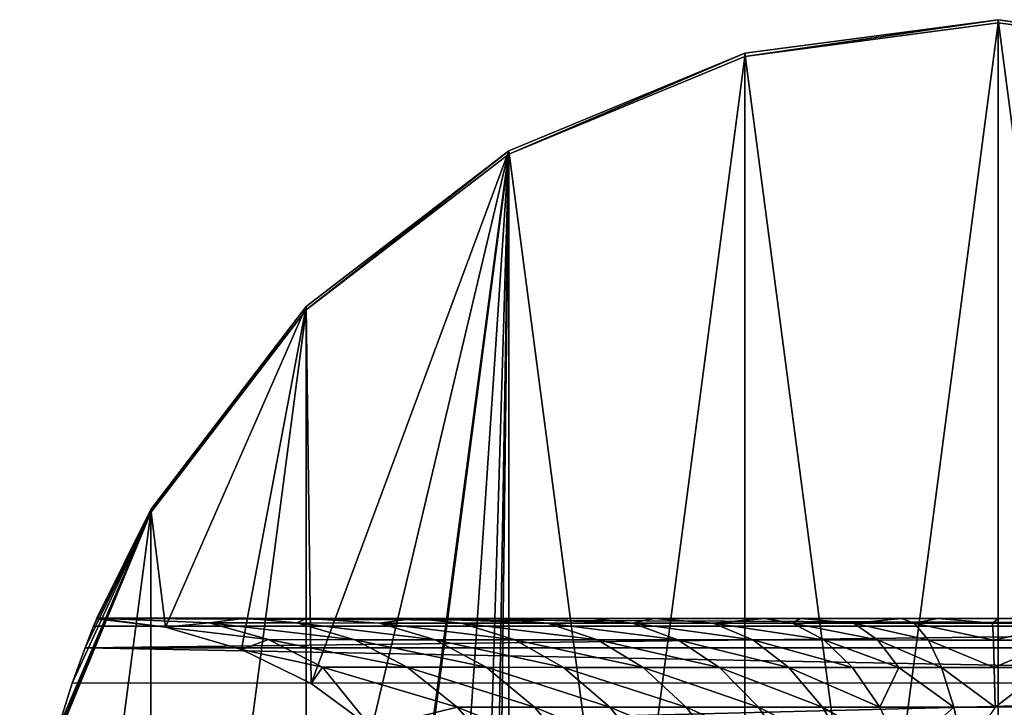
# Model space of a CAD drawing. Header units: millimetres. Extents: x 1804 to 4240, y -28 to 27.
# Tile 129 of 143: x 4018 to 4027, y 3 to 9. Entities that reach past the tile are written whole.
import ezdxf

# ---------------------------------------------------------------- set-up
doc = ezdxf.new("R2010")
doc.units = ezdxf.units.MM
doc.header["$LTSCALE"] = 25.4
doc.layers.get('0').update_dxf_attribs({"true_color": 0xff5454})

# ---------------------------------------------------------------- blocks, each defined once
blk = doc.blocks.new('MORE-EYE-7826-7825-7608-LINE.STL')
at = {"color": 250, "true_color": 0x262626}
mesh = blk.add_polyface(dxfattribs=at)
corners = [(2239.031, 2.3038, 93.8369), (2239.031, -2.3549, 93.8392), (2238.7244, -0.0255, 93.8381), (2239.9302, 4.4745, 93.8358), (2239.9302, -4.5255, 93.8403), (2241.3604, 6.3384, 93.8349), (2241.3604, -6.3895, 93.8412), (2243.2244, 7.7687, 93.8341), (2243.2244, -7.8198, 93.842), (2245.395, 8.6678, 93.8337), (2245.395, -8.7189, 93.8424), (2247.7244, 8.9745, 93.8335), (2247.7244, -9.0255, 93.8426), (2250.0537, 8.6678, 93.8337), (2250.0537, -8.7189, 93.8424), (2252.2244, 7.7687, 93.8341), (2252.2244, -7.8198, 93.842), (2254.0884, 6.3384, 93.8349), (2254.0884, -6.3895, 93.8412), (2255.5186, 4.4745, 93.8358), (2255.5186, -4.5255, 93.8403), (2256.4177, 2.3038, 93.8369), (2256.4177, -2.3549, 93.8392), (2256.7244, -0.0255, 93.8381)]
mesh.append_faces([[corners[k] for k in face] for face in [(0, 1, 2), (22, 21, 23)]], dxfattribs={"vtx0": -1, "color": 250})
mesh.append_faces([[corners[k] for k in face] for face in [(1, 3, 4), (4, 5, 6), (6, 7, 8), (8, 9, 10), (10, 11, 12), (12, 13, 14), (14, 15, 16), (16, 17, 18), (18, 19, 20), (20, 21, 22)]], dxfattribs={"vtx0": -1, "vtx1": -1, "color": 250})
mesh.append_faces([[corners[k] for k in face] for face in [(1, 0, 3), (4, 3, 5), (6, 5, 7), (8, 7, 9), (10, 9, 11), (12, 11, 13), (14, 13, 15), (16, 15, 17), (18, 17, 19), (20, 19, 21)]], dxfattribs={"vtx0": -1, "vtx2": -1, "color": 250})
mesh = blk.add_polyface(dxfattribs=at)
corners = [(2239.9302, -4.4955, 153.8403), (2240.0088, -3.4231, 153.8398), (2239.4307, -3.4906, 153.8398), (2241.3604, -6.3595, 153.8412), (2240.7217, -3.2248, 153.8397), (2241.1892, -3.0153, 153.8396), (2241.7908, -2.6269, 153.8394), (2243.2244, -7.7897, 153.8419), (2242.1155, -2.341, 153.8392), (2242.553, -1.8188, 153.839), (2242.7612, -1.4729, 153.8388), (2243.0046, -0.8705, 153.8385), (2243.0652, -0.6259, 153.8384), (2243.1299, 0.0045, 153.838), (2240.0654, 3.4212, 153.8363), (2239.9302, 4.5045, 153.8358), (2239.4307, 3.4996, 153.8363), (2241.3604, 6.3685, 153.8349), (2240.7659, 3.2169, 153.8364), (2241.4045, 2.9028, 153.8366), (2243.2244, 7.7987, 153.8341), (2241.9622, 2.4933, 153.8368), (2242.4487, 1.9719, 153.8371), (2242.7937, 1.4185, 153.8373), (2243.0166, 0.837, 153.8376), (2243.1008, 0.4283, 153.8378), (2245.395, -8.6888, 153.8424), (2245.395, 8.6978, 153.8337), (2247.7244, -8.9955, 153.8425), (2247.7244, 9.0045, 153.8335), (2250.0537, -8.6888, 153.8424), (2250.0537, 8.6978, 153.8337), (2252.2244, -7.7897, 153.8419), (2252.2244, 7.7987, 153.8341), (2252.3164, 0.0045, 153.838), (2252.3362, -0.3442, 153.8382), (2252.4512, -0.9017, 153.8385), (2254.0884, -6.3595, 153.8412), (2252.6965, -1.4938, 153.8388), (2252.875, -1.7903, 153.8389), (2253.0791, -2.0643, 153.8391), (2253.5537, -2.5428, 153.8393), (2254.1482, -2.9547, 153.8395), (2255.5186, -4.4955, 153.8403), (2254.8, -3.2514, 153.8397), (2255.2854, -3.3914, 153.8397), (2256.0181, -3.4906, 153.8398), (2252.501, 1.0613, 153.8375), (2254.0884, 6.3685, 153.8349), (2252.3474, 0.4418, 153.8378), (2252.5925, 1.2902, 153.8374), (2252.8269, 1.7261, 153.8372), (2252.9202, 1.8651, 153.8371), (2253.1763, 2.1862, 153.8369), (2253.6875, 2.6593, 153.8367), (2254.0693, 2.9181, 153.8366), (2254.7263, 3.2335, 153.8364), (2255.5186, 4.5045, 153.8358), (2255.2583, 3.3942, 153.8363), (2256.0181, 3.4996, 153.8363)]
mesh.append_faces([[corners[k] for k in face] for face in [(0, 1, 2), (14, 15, 16), (45, 43, 46), (57, 58, 59)]], dxfattribs={"vtx0": -1, "color": 250})
mesh.append_faces([[corners[k] for k in face] for face in [(1, 3, 4), (4, 3, 5), (5, 3, 6), (6, 7, 8), (8, 7, 9), (9, 7, 10), (10, 7, 11), (11, 7, 12), (12, 7, 13), (15, 14, 17), (17, 19, 20), (20, 26, 27), (27, 28, 29), (29, 30, 31), (31, 32, 33), (34, 32, 35), (35, 32, 36), (36, 37, 38), (38, 37, 39), (39, 37, 40), (40, 37, 41), (41, 37, 42), (42, 43, 44), (44, 43, 45), (33, 47, 48), (47, 33, 49), (49, 33, 34), (48, 56, 57)]], dxfattribs={"vtx0": -1, "vtx1": -1, "color": 250})
mesh.append_faces([[corners[k] for k in face] for face in [(20, 13, 7), (33, 32, 34)]], dxfattribs={"vtx0": -1, "vtx1": -1, "vtx2": -1, "color": 250})
mesh.append_faces([[corners[k] for k in face] for face in [(1, 0, 3), (6, 3, 7), (17, 14, 18), (17, 18, 19), (20, 19, 21), (20, 21, 22), (20, 22, 23), (20, 23, 24), (20, 24, 25), (20, 25, 13), (20, 7, 26), (27, 26, 28), (29, 28, 30), (31, 30, 32), (36, 32, 37), (42, 37, 43), (48, 47, 50), (48, 50, 51), (48, 51, 52), (48, 52, 53), (48, 53, 54), (48, 54, 55), (48, 55, 56), (57, 56, 58)]], dxfattribs={"vtx0": -1, "vtx2": -1, "color": 250})
mesh = blk.add_polyface(dxfattribs=at)
corners = [(2245.395, 8.6678, 93.8337), (2247.7244, 9.0045, 153.8335), (2247.7244, 8.9745, 93.8335), (2245.395, 8.6978, 153.8337)]
mesh.append_faces([[corners[k] for k in face] for face in [(0, 1, 2), (1, 0, 3)]], dxfattribs={"vtx0": -1, "color": 250})
mesh = blk.add_polyface(dxfattribs=at)
corners = [(2247.7244, 9.0045, 153.8335), (2250.0537, 8.6678, 93.8337), (2247.7244, 8.9745, 93.8335), (2250.0537, 8.6978, 153.8337)]
mesh.append_faces([[corners[k] for k in face] for face in [(0, 1, 2), (1, 0, 3)]], dxfattribs={"vtx0": -1, "color": 250})
mesh = blk.add_polyface(dxfattribs=at)
corners = [(2243.2244, 7.7687, 93.8341), (2245.395, 8.6978, 153.8337), (2245.395, 8.6678, 93.8337), (2243.2244, 7.7987, 153.8341)]
mesh.append_faces([[corners[k] for k in face] for face in [(0, 1, 2), (1, 0, 3)]], dxfattribs={"vtx0": -1, "color": 250})
mesh = blk.add_polyface(dxfattribs=at)
corners = [(2241.3604, 6.3384, 93.8349), (2243.2244, 7.7987, 153.8341), (2243.2244, 7.7687, 93.8341), (2241.3604, 6.3685, 153.8349)]
mesh.append_faces([[corners[k] for k in face] for face in [(0, 1, 2), (1, 0, 3)]], dxfattribs={"vtx0": -1, "color": 250})
mesh = blk.add_polyface(dxfattribs=at)
corners = [(2239.9302, 4.5045, 153.8358), (2241.3604, 6.3384, 93.8349), (2239.9302, 4.4745, 93.8358), (2241.3604, 6.3685, 153.8349)]
mesh.append_faces([[corners[k] for k in face] for face in [(0, 1, 2), (1, 0, 3)]], dxfattribs={"vtx0": -1, "color": 250})
mesh = blk.add_polyface(dxfattribs=at)
corners = [(2239.9302, 4.4745, 93.8358), (2239.031, 2.3038, 93.8369), (2239.0334, 2.3373, 142.2328)]
mesh.append_faces([[corners[k] for k in face] for face in [(0, 1, 2)]], dxfattribs={"color": 250})
mesh = blk.add_polyface(dxfattribs=at)
corners = [(2239.9302, 4.4745, 93.8358), (2239.0334, 2.3373, 142.2328), (2239.0713, 2.4736, 142.3619)]
mesh.append_faces([[corners[k] for k in face] for face in [(0, 1, 2)]], dxfattribs={"color": 250})
mesh = blk.add_polyface(dxfattribs=at)
corners = [(2239.9302, 4.4745, 93.8358), (2239.0713, 2.4736, 142.3619), (2239.2073, 2.9073, 142.8894)]
mesh.append_faces([[corners[k] for k in face] for face in [(0, 1, 2)]], dxfattribs={"color": 250})
mesh = blk.add_polyface(dxfattribs=at)
corners = [(2239.9302, 4.4745, 93.8358), (2239.2073, 2.9073, 142.8894), (2239.3254, 3.2329, 143.497)]
mesh.append_faces([[corners[k] for k in face] for face in [(0, 1, 2)]], dxfattribs={"color": 250})
mesh = blk.add_polyface(dxfattribs=at)
corners = [(2239.9302, 4.4745, 93.8358), (2239.3254, 3.2329, 143.497), (2239.4045, 3.4318, 144.1505)]
mesh.append_faces([[corners[k] for k in face] for face in [(0, 1, 2)]], dxfattribs={"color": 250})
mesh = blk.add_polyface(dxfattribs=at)
corners = [(2239.9302, 4.4745, 93.8358), (2239.4045, 3.4318, 144.1505), (2239.4329, 3.5, 144.8363)]
mesh.append_faces([[corners[k] for k in face] for face in [(0, 1, 2)]], dxfattribs={"color": 250})
mesh = blk.add_polyface(dxfattribs=at)
corners = [(2239.9302, 4.5045, 153.8358), (2239.4329, 3.5043, 153.4003), (2239.4307, 3.4996, 153.8363), (2239.9302, 4.4745, 93.8358), (2239.4329, 3.5, 144.8363)]
mesh.append_faces([[corners[k] for k in face] for face in [(0, 1, 2)]], dxfattribs={"vtx0": -1, "color": 250})
mesh.append_faces([[corners[k] for k in face] for face in [(1, 0, 3)]], dxfattribs={"vtx0": -1, "vtx2": -1, "color": 250})
mesh.append_faces([[corners[k] for k in face] for face in [(3, 4, 1)]], dxfattribs={"vtx2": -1, "color": 250})
mesh = blk.add_polyface(dxfattribs=at)
corners = [(2256.0442, 3.4318, 144.1506), (2239.4329, 3.5, 144.8363), (2239.4045, 3.4318, 144.1505), (2256.0159, 3.5, 144.8363), (2247.7244, 3.5, 144.8363)]
mesh.append_faces([[corners[k] for k in face] for face in [(0, 1, 2), (1, 3, 4)]], dxfattribs={"vtx0": -1, "color": 250})
mesh.append_faces([[corners[k] for k in face] for face in [(1, 0, 3)]], dxfattribs={"vtx0": -1, "vtx2": -1, "color": 250})
mesh = blk.add_polyface(dxfattribs=at)
corners = [(2240.0654, 3.4212, 153.8363), (2239.4307, 3.4996, 153.8363), (2239.4329, 3.5043, 153.4003)]
mesh.append_faces([[corners[k] for k in face] for face in [(0, 1, 2)]], dxfattribs={"color": 250})
mesh = blk.add_polyface(dxfattribs=at)
corners = [(2239.4329, 3.5043, 153.4003), (2240.8044, 3.503, 150.8012), (2240.4675, 3.4613, 152.5495)]
mesh.append_faces([[corners[k] for k in face] for face in [(0, 1, 2)]], dxfattribs={"color": 250})
mesh = blk.add_polyface(dxfattribs=at)
corners = [(2240.0654, 3.4212, 153.8363), (2239.4329, 3.5043, 153.4003), (2240.4675, 3.4613, 152.5495)]
mesh.append_faces([[corners[k] for k in face] for face in [(0, 1, 2)]], dxfattribs={"color": 250})
mesh = blk.add_polyface(dxfattribs=at)
corners = [(2247.1707, 3.5, 144.8745), (2239.4329, 3.5, 144.8363), (2247.7244, 3.5, 144.8363), (2246.8347, 3.5, 144.9349), (2245.9033, 3.5002, 145.2494), (2245.5754, 3.5003, 145.4115), (2244.561, 3.5006, 146.0829), (2243.9915, 3.5009, 146.5721), (2243.104, 3.5013, 147.4957), (2242.3518, 3.5018, 148.4321), (2241.3635, 3.5025, 149.8764), (2240.8044, 3.503, 150.8012), (2239.4329, 3.5043, 153.4003)]
mesh.append_faces([[corners[k] for k in face] for face in [(0, 1, 2), (1, 11, 12)]], dxfattribs={"vtx0": -1, "color": 250})
mesh.append_faces([[corners[k] for k in face] for face in [(1, 0, 3), (1, 3, 4), (1, 4, 5), (1, 5, 6), (1, 6, 7), (1, 7, 8), (1, 8, 9), (1, 9, 10), (1, 10, 11)]], dxfattribs={"vtx0": -1, "vtx2": -1, "color": 250})
mesh = blk.add_polyface(dxfattribs=at)
corners = [(2240.0654, 3.4212, 153.8363), (2240.4675, 3.4613, 152.5495), (2241.0122, 3.307, 152.832)]
mesh.append_faces([[corners[k] for k in face] for face in [(0, 1, 2)]], dxfattribs={"color": 250})
mesh = blk.add_polyface(dxfattribs=at)
corners = [(2240.4675, 3.4613, 152.5495), (2240.8044, 3.503, 150.8012), (2241.2751, 3.4606, 151.0743)]
mesh.append_faces([[corners[k] for k in face] for face in [(0, 1, 2)]], dxfattribs={"color": 250})
mesh = blk.add_polyface(dxfattribs=at)
corners = [(2241.8059, 3.3063, 151.3822), (2240.4675, 3.4613, 152.5495), (2241.2751, 3.4606, 151.0743), (2241.0122, 3.307, 152.832)]
mesh.append_faces([[corners[k] for k in face] for face in [(0, 1, 2), (1, 0, 3)]], dxfattribs={"vtx0": -1, "color": 250})
mesh = blk.add_polyface(dxfattribs=at)
corners = [(2241.2751, 3.4606, 151.0743), (2240.8044, 3.503, 150.8012), (2241.3635, 3.5025, 149.8764)]
mesh.append_faces([[corners[k] for k in face] for face in [(0, 1, 2)]], dxfattribs={"color": 250})
mesh = blk.add_polyface(dxfattribs=at)
corners = [(2241.2751, 3.4606, 151.0743), (2241.3635, 3.5025, 149.8764), (2242.0337, 3.4599, 149.8397)]
mesh.append_faces([[corners[k] for k in face] for face in [(0, 1, 2)]], dxfattribs={"color": 250})
mesh = blk.add_polyface(dxfattribs=at)
corners = [(2242.5474, 3.3057, 150.1752), (2241.2751, 3.4606, 151.0743), (2242.0337, 3.4599, 149.8397), (2241.8059, 3.3063, 151.3822)]
mesh.append_faces([[corners[k] for k in face] for face in [(0, 1, 2), (1, 0, 3)]], dxfattribs={"vtx0": -1, "color": 250})
mesh = blk.add_polyface(dxfattribs=at)
corners = [(2241.3635, 3.5025, 149.8764), (2242.3518, 3.5018, 148.4321), (2242.0337, 3.4599, 149.8397)]
mesh.append_faces([[corners[k] for k in face] for face in [(0, 1, 2)]], dxfattribs={"color": 250})
mesh = blk.add_polyface(dxfattribs=at)
corners = [(2242.0337, 3.4599, 149.8397), (2242.3518, 3.5018, 148.4321), (2242.7878, 3.4594, 148.7578)]
mesh.append_faces([[corners[k] for k in face] for face in [(0, 1, 2)]], dxfattribs={"color": 250})
mesh = blk.add_polyface(dxfattribs=at)
corners = [(2243.2793, 3.3051, 149.1252), (2242.0337, 3.4599, 149.8397), (2242.7878, 3.4594, 148.7578), (2242.5474, 3.3057, 150.1752)]
mesh.append_faces([[corners[k] for k in face] for face in [(0, 1, 2), (1, 0, 3)]], dxfattribs={"vtx0": -1, "color": 250})
mesh = blk.add_polyface(dxfattribs=at)
corners = [(2243.5798, 3.4589, 147.7782), (2242.3518, 3.5018, 148.4321), (2243.104, 3.5013, 147.4957), (2242.7878, 3.4594, 148.7578)]
mesh.append_faces([[corners[k] for k in face] for face in [(0, 1, 2), (1, 0, 3)]], dxfattribs={"vtx0": -1, "color": 250})
mesh = blk.add_polyface(dxfattribs=at)
corners = [(2244.04, 3.3047, 148.1841), (2242.7878, 3.4594, 148.7578), (2243.5798, 3.4589, 147.7782), (2243.2793, 3.3051, 149.1252)]
mesh.append_faces([[corners[k] for k in face] for face in [(0, 1, 2), (1, 0, 3)]], dxfattribs={"vtx0": -1, "color": 250})
mesh = blk.add_polyface(dxfattribs=at)
corners = [(2244.3621, 3.4585, 146.9707), (2243.104, 3.5013, 147.4957), (2243.9915, 3.5009, 146.5721), (2243.5798, 3.4589, 147.7782)]
mesh.append_faces([[corners[k] for k in face] for face in [(0, 1, 2), (1, 0, 3)]], dxfattribs={"vtx0": -1, "color": 250})
mesh = blk.add_polyface(dxfattribs=at)
corners = [(2244.7798, 3.3043, 147.4203), (2243.5798, 3.4589, 147.7782), (2244.3621, 3.4585, 146.9707), (2244.04, 3.3047, 148.1841)]
mesh.append_faces([[corners[k] for k in face] for face in [(0, 1, 2), (1, 0, 3)]], dxfattribs={"vtx0": -1, "color": 250})
mesh = blk.add_polyface(dxfattribs=at)
corners = [(2244.3621, 3.4585, 146.9707), (2243.9915, 3.5009, 146.5721), (2244.561, 3.5006, 146.0829)]
mesh.append_faces([[corners[k] for k in face] for face in [(0, 1, 2)]], dxfattribs={"color": 250})
mesh = blk.add_polyface(dxfattribs=at)
corners = [(2244.3621, 3.4585, 146.9707), (2244.561, 3.5006, 146.0829), (2245.105, 3.4582, 146.3529)]
mesh.append_faces([[corners[k] for k in face] for face in [(0, 1, 2)]], dxfattribs={"color": 250})
mesh = blk.add_polyface(dxfattribs=at)
corners = [(2245.4675, 3.304, 146.8483), (2244.3621, 3.4585, 146.9707), (2245.105, 3.4582, 146.3529), (2244.7798, 3.3043, 147.4203)]
mesh.append_faces([[corners[k] for k in face] for face in [(0, 1, 2), (1, 0, 3)]], dxfattribs={"vtx0": -1, "color": 250})
mesh = blk.add_polyface(dxfattribs=at)
corners = [(2245.105, 3.4582, 146.3529), (2244.561, 3.5006, 146.0829), (2245.5754, 3.5003, 145.4115)]
mesh.append_faces([[corners[k] for k in face] for face in [(0, 1, 2)]], dxfattribs={"color": 250})
mesh = blk.add_polyface(dxfattribs=at)
corners = [(2245.105, 3.4582, 146.3529), (2245.5754, 3.5003, 145.4115), (2245.8323, 3.458, 145.8913)]
mesh.append_faces([[corners[k] for k in face] for face in [(0, 1, 2)]], dxfattribs={"color": 250})
mesh = blk.add_polyface(dxfattribs=at)
corners = [(2246.1221, 3.3038, 146.4323), (2245.105, 3.4582, 146.3529), (2245.8323, 3.458, 145.8913), (2245.4675, 3.304, 146.8483)]
mesh.append_faces([[corners[k] for k in face] for face in [(0, 1, 2), (1, 0, 3)]], dxfattribs={"vtx0": -1, "color": 250})
mesh = blk.add_polyface(dxfattribs=at)
corners = [(2245.8323, 3.458, 145.8913), (2245.5754, 3.5003, 145.4115), (2245.9033, 3.5002, 145.2494)]
mesh.append_faces([[corners[k] for k in face] for face in [(0, 1, 2)]], dxfattribs={"color": 250})
mesh = blk.add_polyface(dxfattribs=at)
corners = [(2245.8323, 3.458, 145.8913), (2245.9033, 3.5002, 145.2494), (2246.3972, 3.4578, 145.6326)]
mesh.append_faces([[corners[k] for k in face] for face in [(0, 1, 2)]], dxfattribs={"color": 250})
mesh = blk.add_polyface(dxfattribs=at)
corners = [(2246.6138, 3.3037, 146.2063), (2245.8323, 3.458, 145.8913), (2246.3972, 3.4578, 145.6326), (2246.1221, 3.3038, 146.4323)]
mesh.append_faces([[corners[k] for k in face] for face in [(0, 1, 2), (1, 0, 3)]], dxfattribs={"vtx0": -1, "color": 250})
mesh = blk.add_polyface(dxfattribs=at)
corners = [(2246.3972, 3.4578, 145.6326), (2245.9033, 3.5002, 145.2494), (2246.8347, 3.5, 144.9349)]
mesh.append_faces([[corners[k] for k in face] for face in [(0, 1, 2)]], dxfattribs={"color": 250})
mesh = blk.add_polyface(dxfattribs=at)
corners = [(2246.3972, 3.4578, 145.6326), (2246.8347, 3.5, 144.9349), (2246.9517, 3.4578, 145.4658)]
mesh.append_faces([[corners[k] for k in face] for face in [(0, 1, 2)]], dxfattribs={"color": 250})
mesh = blk.add_polyface(dxfattribs=at)
corners = [(2247.0837, 3.3036, 146.0645), (2246.3972, 3.4578, 145.6326), (2246.9517, 3.4578, 145.4658), (2246.6138, 3.3037, 146.2063)]
mesh.append_faces([[corners[k] for k in face] for face in [(0, 1, 2), (1, 0, 3)]], dxfattribs={"vtx0": -1, "color": 250})
mesh = blk.add_polyface(dxfattribs=at)
corners = [(2246.9517, 3.4578, 145.4658), (2246.8347, 3.5, 144.9349), (2247.1707, 3.5, 144.8745)]
mesh.append_faces([[corners[k] for k in face] for face in [(0, 1, 2)]], dxfattribs={"color": 250})
mesh = blk.add_polyface(dxfattribs=at)
corners = [(2246.9517, 3.4578, 145.4658), (2247.1707, 3.5, 144.8745), (2247.6724, 3.4577, 145.3809)]
mesh.append_faces([[corners[k] for k in face] for face in [(0, 1, 2)]], dxfattribs={"color": 250})
mesh = blk.add_polyface(dxfattribs=at)
corners = [(2247.6814, 3.3036, 145.9944), (2246.9517, 3.4578, 145.4658), (2247.6724, 3.4577, 145.3809), (2247.0837, 3.3036, 146.0645)]
mesh.append_faces([[corners[k] for k in face] for face in [(0, 1, 2), (1, 0, 3)]], dxfattribs={"vtx0": -1, "color": 250})
mesh = blk.add_polyface(dxfattribs=at)
corners = [(2247.6724, 3.4577, 145.3809), (2247.1707, 3.5, 144.8745), (2247.7244, 3.5, 144.8363)]
mesh.append_faces([[corners[k] for k in face] for face in [(0, 1, 2)]], dxfattribs={"color": 250})
mesh = blk.add_polyface(dxfattribs=at)
corners = [(2248.4937, 3.5, 144.91), (2247.6724, 3.4577, 145.3809), (2247.7244, 3.5, 144.8363), (2248.3918, 3.4577, 145.4441)]
mesh.append_faces([[corners[k] for k in face] for face in [(0, 1, 2), (1, 0, 3)]], dxfattribs={"vtx0": -1, "color": 250})
mesh = blk.add_polyface(dxfattribs=at)
corners = [(2248.3918, 3.4577, 145.4441), (2247.6814, 3.3036, 145.9944), (2247.6724, 3.4577, 145.3809), (2248.2771, 3.3036, 146.0464)]
mesh.append_faces([[corners[k] for k in face] for face in [(0, 1, 2), (1, 0, 3)]], dxfattribs={"vtx0": -1, "color": 250})
mesh = blk.add_polyface(dxfattribs=at)
corners = [(2256.0159, 3.5, 144.8363), (2248.4937, 3.5, 144.91), (2247.7244, 3.5, 144.8363), (2249.041, 3.5001, 145.0522), (2250.0825, 3.5003, 145.529), (2250.3633, 3.5004, 145.7038), (2250.9912, 3.5007, 146.1657), (2251.7502, 3.501, 146.8551), (2252.3613, 3.5013, 147.5146), (2253.3738, 3.502, 148.8119), (2254.7327, 3.5031, 150.9546), (2255.0176, 3.5033, 151.4619), (2256.0159, 3.5043, 153.4003)]
mesh.append_faces([[corners[k] for k in face] for face in [(0, 1, 2), (11, 0, 12)]], dxfattribs={"vtx0": -1, "color": 250})
mesh.append_faces([[corners[k] for k in face] for face in [(1, 0, 3), (3, 0, 4), (4, 0, 5), (5, 0, 6), (6, 0, 7), (7, 0, 8), (8, 0, 9), (9, 0, 10), (10, 0, 11)]], dxfattribs={"vtx0": -1, "vtx1": -1, "color": 250})
mesh = blk.add_polyface(dxfattribs=at)
corners = [(2256.0442, 3.4318, 144.1506), (2239.3254, 3.2329, 143.497), (2256.1235, 3.2329, 143.497), (2239.4045, 3.4318, 144.1505)]
mesh.append_faces([[corners[k] for k in face] for face in [(0, 1, 2), (1, 0, 3)]], dxfattribs={"vtx0": -1, "color": 250})
mesh = blk.add_polyface(dxfattribs=at)
corners = [(2240.7659, 3.2169, 153.8364), (2240.0654, 3.4212, 153.8363), (2241.0122, 3.307, 152.832)]
mesh.append_faces([[corners[k] for k in face] for face in [(0, 1, 2)]], dxfattribs={"color": 250})
mesh = blk.add_polyface(dxfattribs=at)
corners = [(2240.7659, 3.2169, 153.8364), (2241.0122, 3.307, 152.832), (2241.5085, 3.054, 153.0896)]
mesh.append_faces([[corners[k] for k in face] for face in [(0, 1, 2)]], dxfattribs={"color": 250})
mesh = blk.add_polyface(dxfattribs=at)
corners = [(2242.2898, 3.0533, 151.663), (2241.0122, 3.307, 152.832), (2241.8059, 3.3063, 151.3822), (2241.5085, 3.054, 153.0896)]
mesh.append_faces([[corners[k] for k in face] for face in [(0, 1, 2), (1, 0, 3)]], dxfattribs={"vtx0": -1, "color": 250})
mesh = blk.add_polyface(dxfattribs=at)
corners = [(2243.0156, 3.0527, 150.4812), (2241.8059, 3.3063, 151.3822), (2242.5474, 3.3057, 150.1752), (2242.2898, 3.0533, 151.663)]
mesh.append_faces([[corners[k] for k in face] for face in [(0, 1, 2), (1, 0, 3)]], dxfattribs={"vtx0": -1, "color": 250})
mesh = blk.add_polyface(dxfattribs=at)
corners = [(2243.7275, 3.0522, 149.4601), (2242.5474, 3.3057, 150.1752), (2243.2793, 3.3051, 149.1252), (2243.0156, 3.0527, 150.4812)]
mesh.append_faces([[corners[k] for k in face] for face in [(0, 1, 2), (1, 0, 3)]], dxfattribs={"vtx0": -1, "color": 250})
mesh = blk.add_polyface(dxfattribs=at)
corners = [(2244.4597, 3.0518, 148.5541), (2243.2793, 3.3051, 149.1252), (2244.04, 3.3047, 148.1841), (2243.7275, 3.0522, 149.4601)]
mesh.append_faces([[corners[k] for k in face] for face in [(0, 1, 2), (1, 0, 3)]], dxfattribs={"vtx0": -1, "color": 250})
mesh = blk.add_polyface(dxfattribs=at)
corners = [(2245.1606, 3.0514, 147.8301), (2244.04, 3.3047, 148.1841), (2244.7798, 3.3043, 147.4203), (2244.4597, 3.0518, 148.5541)]
mesh.append_faces([[corners[k] for k in face] for face in [(0, 1, 2), (1, 0, 3)]], dxfattribs={"vtx0": -1, "color": 250})
mesh = blk.add_polyface(dxfattribs=at)
corners = [(2245.7981, 3.0511, 147.2998), (2244.7798, 3.3043, 147.4203), (2245.4675, 3.304, 146.8483), (2245.1606, 3.0514, 147.8301)]
mesh.append_faces([[corners[k] for k in face] for face in [(0, 1, 2), (1, 0, 3)]], dxfattribs={"vtx0": -1, "color": 250})
mesh = blk.add_polyface(dxfattribs=at)
corners = [(2246.386, 3.0509, 146.9255), (2245.4675, 3.304, 146.8483), (2246.1221, 3.3038, 146.4323), (2245.7981, 3.0511, 147.2998)]
mesh.append_faces([[corners[k] for k in face] for face in [(0, 1, 2), (1, 0, 3)]], dxfattribs={"vtx0": -1, "color": 250})
mesh = blk.add_polyface(dxfattribs=at)
corners = [(2246.8113, 3.0508, 146.7293), (2246.1221, 3.3038, 146.4323), (2246.6138, 3.3037, 146.2063), (2246.386, 3.0509, 146.9255)]
mesh.append_faces([[corners[k] for k in face] for face in [(0, 1, 2), (1, 0, 3)]], dxfattribs={"vtx0": -1, "color": 250})
mesh = blk.add_polyface(dxfattribs=at)
corners = [(2247.2039, 3.0508, 146.6103), (2246.6138, 3.3037, 146.2063), (2247.0837, 3.3036, 146.0645), (2246.8113, 3.0508, 146.7293)]
mesh.append_faces([[corners[k] for k in face] for face in [(0, 1, 2), (1, 0, 3)]], dxfattribs={"vtx0": -1, "color": 250})
mesh = blk.add_polyface(dxfattribs=at)
corners = [(2247.6899, 3.0508, 146.5538), (2247.0837, 3.3036, 146.0645), (2247.6814, 3.3036, 145.9944), (2247.2039, 3.0508, 146.6103)]
mesh.append_faces([[corners[k] for k in face] for face in [(0, 1, 2), (1, 0, 3)]], dxfattribs={"vtx0": -1, "color": 250})
mesh = blk.add_polyface(dxfattribs=at)
corners = [(2248.2771, 3.3036, 146.0464), (2247.6899, 3.0508, 146.5538), (2247.6814, 3.3036, 145.9944), (2248.1726, 3.0508, 146.5955)]
mesh.append_faces([[corners[k] for k in face] for face in [(0, 1, 2), (1, 0, 3)]], dxfattribs={"vtx0": -1, "color": 250})
mesh = blk.add_polyface(dxfattribs=at)
corners = [(2256.241, 2.9087, 142.8914), (2239.3254, 3.2329, 143.497), (2239.2073, 2.9073, 142.8894), (2256.1235, 3.2329, 143.497)]
mesh.append_faces([[corners[k] for k in face] for face in [(0, 1, 2), (1, 0, 3)]], dxfattribs={"vtx0": -1, "color": 250})
mesh = blk.add_polyface(dxfattribs=at)
corners = [(2241.4045, 2.9028, 153.8366), (2240.7659, 3.2169, 153.8364), (2241.5085, 3.054, 153.0896)]
mesh.append_faces([[corners[k] for k in face] for face in [(0, 1, 2)]], dxfattribs={"color": 250})
mesh = blk.add_polyface(dxfattribs=at)
corners = [(2241.9622, 2.4933, 153.8368), (2241.4045, 2.9028, 153.8366), (2241.5085, 3.054, 153.0896)]
mesh.append_faces([[corners[k] for k in face] for face in [(0, 1, 2)]], dxfattribs={"color": 250})
mesh = blk.add_polyface(dxfattribs=at)
corners = [(2241.5085, 3.054, 153.0896), (2242.2898, 3.0533, 151.663), (2242.7476, 2.6877, 151.9287)]
mesh.append_faces([[corners[k] for k in face] for face in [(0, 1, 2)]], dxfattribs={"color": 250})
mesh = blk.add_polyface(dxfattribs=at)
corners = [(2241.9622, 2.4933, 153.8368), (2241.5085, 3.054, 153.0896), (2242.7476, 2.6877, 151.9287)]
mesh.append_faces([[corners[k] for k in face] for face in [(0, 1, 2)]], dxfattribs={"color": 250})
mesh = blk.add_polyface(dxfattribs=at)
corners = [(2243.4587, 2.6871, 150.7708), (2242.2898, 3.0533, 151.663), (2243.0156, 3.0527, 150.4812), (2242.7476, 2.6877, 151.9287)]
mesh.append_faces([[corners[k] for k in face] for face in [(0, 1, 2), (1, 0, 3)]], dxfattribs={"vtx0": -1, "color": 250})
mesh = blk.add_polyface(dxfattribs=at)
corners = [(2244.1516, 2.6866, 149.7771), (2243.0156, 3.0527, 150.4812), (2243.7275, 3.0522, 149.4601), (2243.4587, 2.6871, 150.7708)]
mesh.append_faces([[corners[k] for k in face] for face in [(0, 1, 2), (1, 0, 3)]], dxfattribs={"vtx0": -1, "color": 250})
mesh = blk.add_polyface(dxfattribs=at)
corners = [(2244.8567, 2.6861, 148.9043), (2243.7275, 3.0522, 149.4601), (2244.4597, 3.0518, 148.5541), (2244.1516, 2.6866, 149.7771)]
mesh.append_faces([[corners[k] for k in face] for face in [(0, 1, 2), (1, 0, 3)]], dxfattribs={"vtx0": -1, "color": 250})
mesh = blk.add_polyface(dxfattribs=at)
corners = [(2245.521, 2.6858, 148.218), (2244.4597, 3.0518, 148.5541), (2245.1606, 3.0514, 147.8301), (2244.8567, 2.6861, 148.9043)]
mesh.append_faces([[corners[k] for k in face] for face in [(0, 1, 2), (1, 0, 3)]], dxfattribs={"vtx0": -1, "color": 250})
mesh = blk.add_polyface(dxfattribs=at)
corners = [(2246.1106, 2.6855, 147.7272), (2245.1606, 3.0514, 147.8301), (2245.7981, 3.0511, 147.2998), (2245.521, 2.6858, 148.218)]
mesh.append_faces([[corners[k] for k in face] for face in [(0, 1, 2), (1, 0, 3)]], dxfattribs={"vtx0": -1, "color": 250})
mesh = blk.add_polyface(dxfattribs=at)
corners = [(2246.6357, 2.6854, 147.3922), (2245.7981, 3.0511, 147.2998), (2246.386, 3.0509, 146.9255), (2246.1106, 2.6855, 147.7272)]
mesh.append_faces([[corners[k] for k in face] for face in [(0, 1, 2), (1, 0, 3)]], dxfattribs={"vtx0": -1, "color": 250})
mesh = blk.add_polyface(dxfattribs=at)
corners = [(2246.6357, 2.6854, 147.3922), (2246.386, 3.0509, 146.9255), (2246.8113, 3.0508, 146.7293)]
mesh.append_faces([[corners[k] for k in face] for face in [(0, 1, 2)]], dxfattribs={"color": 250})
mesh = blk.add_polyface(dxfattribs=at)
corners = [(2246.6357, 2.6854, 147.3922), (2246.8113, 3.0508, 146.7293), (2247.3176, 2.6852, 147.1269)]
mesh.append_faces([[corners[k] for k in face] for face in [(0, 1, 2)]], dxfattribs={"color": 250})
mesh = blk.add_polyface(dxfattribs=at)
corners = [(2247.3176, 2.6852, 147.1269), (2246.8113, 3.0508, 146.7293), (2247.2039, 3.0508, 146.6103)]
mesh.append_faces([[corners[k] for k in face] for face in [(0, 1, 2)]], dxfattribs={"color": 250})
mesh = blk.add_polyface(dxfattribs=at)
corners = [(2247.6978, 2.6852, 147.0831), (2247.2039, 3.0508, 146.6103), (2247.6899, 3.0508, 146.5538), (2247.3176, 2.6852, 147.1269)]
mesh.append_faces([[corners[k] for k in face] for face in [(0, 1, 2), (1, 0, 3)]], dxfattribs={"vtx0": -1, "color": 250})
mesh = blk.add_polyface(dxfattribs=at)
corners = [(2248.1726, 3.0508, 146.5955), (2247.6978, 2.6852, 147.0831), (2247.6899, 3.0508, 146.5538), (2248.0735, 2.6852, 147.1151)]
mesh.append_faces([[corners[k] for k in face] for face in [(0, 1, 2), (1, 0, 3)]], dxfattribs={"vtx0": -1, "color": 250})
mesh = blk.add_polyface(dxfattribs=at)
corners = [(2256.241, 2.9087, 142.8914), (2239.0713, 2.4736, 142.3619), (2256.3774, 2.4736, 142.3619), (2239.2073, 2.9073, 142.8894)]
mesh.append_faces([[corners[k] for k in face] for face in [(0, 1, 2), (1, 0, 3)]], dxfattribs={"vtx0": -1, "color": 250})
mesh = blk.add_polyface(dxfattribs=at)
corners = [(2241.9622, 2.4933, 153.8368), (2242.7476, 2.6877, 151.9287), (2243.1174, 2.2622, 152.1434)]
mesh.append_faces([[corners[k] for k in face] for face in [(0, 1, 2)]], dxfattribs={"color": 250})
mesh = blk.add_polyface(dxfattribs=at)
corners = [(2243.8169, 2.2616, 151.0047), (2242.7476, 2.6877, 151.9287), (2243.4587, 2.6871, 150.7708), (2243.1174, 2.2622, 152.1434)]
mesh.append_faces([[corners[k] for k in face] for face in [(0, 1, 2), (1, 0, 3)]], dxfattribs={"vtx0": -1, "color": 250})
mesh = blk.add_polyface(dxfattribs=at)
corners = [(2244.4941, 2.2611, 150.0332), (2243.4587, 2.6871, 150.7708), (2244.1516, 2.6866, 149.7771), (2243.8169, 2.2616, 151.0047)]
mesh.append_faces([[corners[k] for k in face] for face in [(0, 1, 2), (1, 0, 3)]], dxfattribs={"vtx0": -1, "color": 250})
mesh = blk.add_polyface(dxfattribs=at)
corners = [(2245.1772, 2.2607, 149.1872), (2244.1516, 2.6866, 149.7771), (2244.8567, 2.6861, 148.9043), (2244.4941, 2.2611, 150.0332)]
mesh.append_faces([[corners[k] for k in face] for face in [(0, 1, 2), (1, 0, 3)]], dxfattribs={"vtx0": -1, "color": 250})
mesh = blk.add_polyface(dxfattribs=at)
corners = [(2245.8123, 2.2604, 148.5314), (2244.8567, 2.6861, 148.9043), (2245.521, 2.6858, 148.218), (2245.1772, 2.2607, 149.1872)]
mesh.append_faces([[corners[k] for k in face] for face in [(0, 1, 2), (1, 0, 3)]], dxfattribs={"vtx0": -1, "color": 250})
mesh = blk.add_polyface(dxfattribs=at)
corners = [(2246.3633, 2.2602, 148.0725), (2245.521, 2.6858, 148.218), (2246.1106, 2.6855, 147.7272), (2245.8123, 2.2604, 148.5314)]
mesh.append_faces([[corners[k] for k in face] for face in [(0, 1, 2), (1, 0, 3)]], dxfattribs={"vtx0": -1, "color": 250})
mesh = blk.add_polyface(dxfattribs=at)
corners = [(2246.8374, 2.26, 147.7693), (2246.1106, 2.6855, 147.7272), (2246.6357, 2.6854, 147.3922), (2246.3633, 2.2602, 148.0725)]
mesh.append_faces([[corners[k] for k in face] for face in [(0, 1, 2), (1, 0, 3)]], dxfattribs={"vtx0": -1, "color": 250})
mesh = blk.add_polyface(dxfattribs=at)
corners = [(2246.8374, 2.26, 147.7693), (2246.6357, 2.6854, 147.3922), (2247.3176, 2.6852, 147.1269)]
mesh.append_faces([[corners[k] for k in face] for face in [(0, 1, 2)]], dxfattribs={"color": 250})
mesh = blk.add_polyface(dxfattribs=at)
corners = [(2246.8374, 2.26, 147.7693), (2247.3176, 2.6852, 147.1269), (2247.4097, 2.2599, 147.5442)]
mesh.append_faces([[corners[k] for k in face] for face in [(0, 1, 2)]], dxfattribs={"color": 250})
mesh = blk.add_polyface(dxfattribs=at)
corners = [(2247.4097, 2.2599, 147.5442), (2247.3176, 2.6852, 147.1269), (2247.6978, 2.6852, 147.0831)]
mesh.append_faces([[corners[k] for k in face] for face in [(0, 1, 2)]], dxfattribs={"color": 250})

msp = doc.modelspace()

# ---------------------------------------------------------------- block references
at = {"color": 0}
msp.add_blockref('MORE-EYE-7826-7825-7608-LINE.STL', (1779.4, 0, -34.1), dxfattribs=at)

doc.saveas('drawing.dxf')
